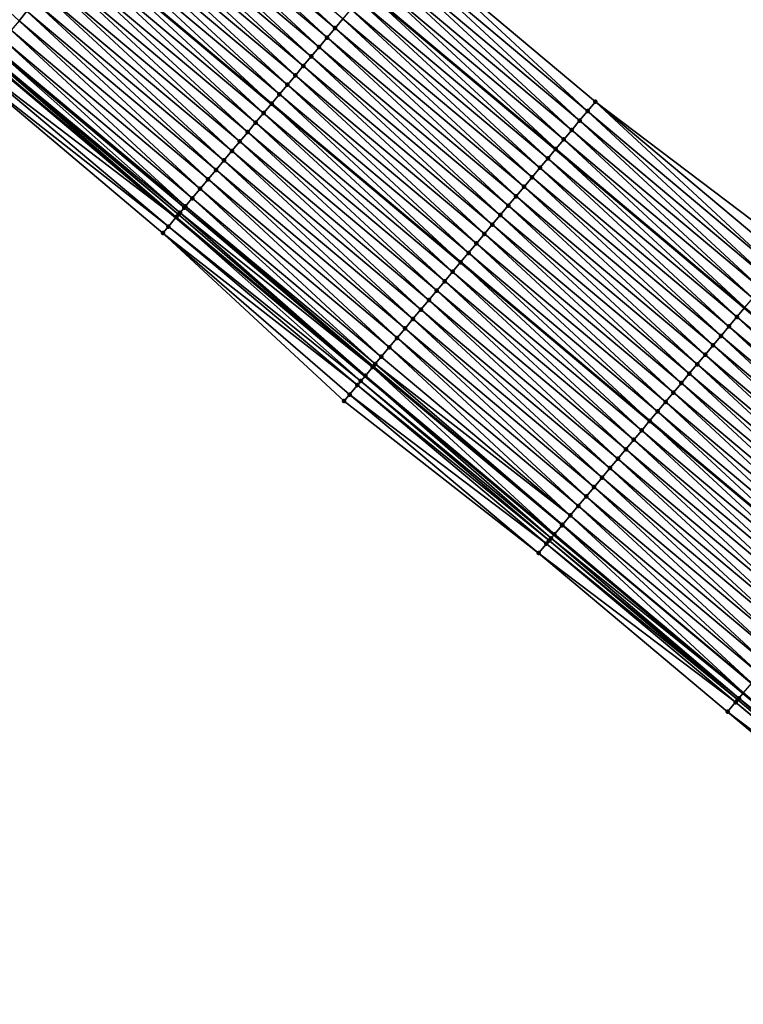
# Model space of a CAD drawing. Header units: feet. Extents: x 2010743 to 2022806, y 818705 to 837694.
# Tile 42 of 256: x 2016987 to 2017045, y 818999 to 819079. Entities that reach past the tile are written whole.
import ezdxf

# ---------------------------------------------------------------- set-up
doc = ezdxf.new("R2010")
doc.units = ezdxf.units.FT
doc.header["$MEASUREMENT"] = 0
for name, color, linetype, lineweight in [('EP_Travel Lane', 172, 'Continuous', 53), ('Road Shots', 141, 'Continuous', 100), ('STRIPING', 60, 'Continuous', 53)]:
    doc.layers.add(name, color=color, linetype=linetype, lineweight=lineweight)
doc.layers.add('I-77-MM17-21_NB-Surface-Border', color=7, linetype='Continuous')
doc.layers.add('I-77-MM17-21_NB-Surface-TIN', color=7, linetype='Continuous')

msp = doc.modelspace()

# ---------------------------------------------------------------- linework, layer by layer
at = {"layer": 'EP_Travel Lane'}
for points in [[(2016984.244, 819107.037, 276.954), (2016999.563, 819094.18, 277.169), (2017014.882, 819081.324, 277.36), (2017030.201, 819068.468, 277.579), (2017045.52, 819055.611, 277.8), (2017060.839, 819042.755, 277.991), (2017076.158, 819029.898, 278.171), (2017091.477, 819017.042, 278.32), (2017106.797, 819004.185, 278.46), (2017122.111, 818991.343, 278.565), (2017137.444, 818978.502, 278.664), (2017152.777, 818965.66, 278.732), (2017168.11, 818952.819, 278.829)], [(2016984.129, 819075.796, 277.528), (2016999.448, 819062.939, 277.719), (2017014.767, 819050.083, 277.936), (2017030.086, 819037.227, 278.167), (2017045.405, 819024.37, 278.378), (2017060.724, 819011.514, 278.568), (2017076.043, 818998.657, 278.731), (2017091.363, 818985.8, 278.856), (2017106.698, 818972.941, 278.97), (2017122.031, 818960.1, 279.058), (2017137.364, 818947.258, 279.128), (2017152.697, 818934.417, 279.179), (2017168.03, 818921.576, 279.245)]]:
    msp.add_polyline3d(points, dxfattribs=at)
at = {"layer": 'I-77-MM17-21_NB-Surface-Border', "color": 3, "linetype": 'Continuous', "lineweight": -3}
for points in [[(2016972.166, 819123.753, 276.628), (2016987.484, 819110.897, 276.863), (2017002.804, 819098.041, 277.073), (2017018.123, 819085.184, 277.275), (2017033.442, 819072.328, 277.495), (2017049.404, 819060.238, 277.699), (2017064.723, 819047.382, 277.886), (2017080.042, 819034.525, 278.065), (2017095.362, 819021.669, 278.213), (2017110.681, 819008.812, 278.364), (2017125.99, 818995.974, 278.48), (2017141.323, 818983.133, 278.569), (2017155.372, 818968.759, 278.623), (2017171.347, 818956.684, 278.657)], [(2017167.342, 818920.754, 279.229), (2017151.763, 818933.302, 279.158), (2017136.138, 818945.794, 279.092), (2017120.37, 818958.116, 279.016), (2017104.963, 818970.868, 278.926), (2017089.533, 818983.618, 278.801), (2017074.787, 818997.16, 278.687), (2017059.468, 819010.016, 278.53), (2017044.149, 819022.873, 278.338), (2017028.829, 819035.729, 278.144), (2017013.067, 819048.057, 277.905), (2016998.386, 819061.672, 277.692), (2016983.097, 819074.565, 277.502)]]:
    msp.add_polyline3d(points, dxfattribs=at)
at = {"layer": 'I-77-MM17-21_NB-Surface-TIN', "color": 128, "linetype": 'Continuous', "lineweight": -3}
for points in [[(2016986.73, 819078.893, 277.468), (2016987.372, 819079.659, 277.454), (2016972.053, 819092.515, 277.242)], [(2017011.693, 819077.525, 277.443), (2016997.017, 819091.148, 277.229), (2016996.374, 819090.382, 277.248)], [(2017012.336, 819078.291, 277.426), (2016997.66, 819091.914, 277.212), (2016997.017, 819091.148, 277.229)], [(2017011.693, 819077.525, 277.443), (2017012.336, 819078.291, 277.426), (2016997.017, 819091.148, 277.229)], [(2017012.336, 819078.291, 277.426), (2017012.979, 819079.057, 277.407), (2016997.66, 819091.914, 277.212)], [(2017011.05, 819076.76, 277.458), (2016996.374, 819090.382, 277.248), (2016995.731, 819089.616, 277.264)], [(2017011.05, 819076.76, 277.458), (2017011.693, 819077.525, 277.443), (2016996.374, 819090.382, 277.248)], [(2017010.407, 819075.994, 277.469), (2016995.731, 819089.616, 277.264), (2016995.088, 819088.85, 277.278)], [(2017010.407, 819075.994, 277.469), (2017011.05, 819076.76, 277.458), (2016995.731, 819089.616, 277.264)], [(2017009.764, 819075.228, 277.48), (2016995.088, 819088.85, 277.278), (2016994.445, 819088.084, 277.292)], [(2017009.764, 819075.228, 277.48), (2017010.407, 819075.994, 277.469), (2016995.088, 819088.85, 277.278)], [(2017009.121, 819074.462, 277.496), (2016994.445, 819088.084, 277.292), (2016993.802, 819087.318, 277.309)], [(2017009.121, 819074.462, 277.496), (2017009.764, 819075.228, 277.48), (2016994.445, 819088.084, 277.292)], [(2017008.478, 819073.696, 277.515), (2016993.802, 819087.318, 277.309), (2016993.159, 819086.552, 277.326)], [(2017008.478, 819073.696, 277.515), (2017009.121, 819074.462, 277.496), (2016993.802, 819087.318, 277.309)], [(2017007.835, 819072.93, 277.529), (2016993.159, 819086.552, 277.326), (2016992.516, 819085.786, 277.337)], [(2017007.835, 819072.93, 277.529), (2017008.478, 819073.696, 277.515), (2016993.159, 819086.552, 277.326)], [(2016992.516, 819085.786, 277.337), (2016991.873, 819085.02, 277.348), (2017007.192, 819072.164, 277.541)], [(2017007.835, 819072.93, 277.529), (2016992.516, 819085.786, 277.337), (2017007.192, 819072.164, 277.541)], [(2017006.549, 819071.398, 277.563), (2016991.873, 819085.02, 277.348), (2016991.23, 819084.255, 277.367)], [(2017006.549, 819071.398, 277.563), (2017007.192, 819072.164, 277.541), (2016991.873, 819085.02, 277.348)], [(2017032.799, 819071.562, 277.514), (2017018.123, 819085.184, 277.275), (2017017.48, 819084.419, 277.293)], [(2017032.799, 819071.562, 277.514), (2017033.442, 819072.328, 277.495), (2017018.123, 819085.184, 277.275)], [(2017005.906, 819070.632, 277.578), (2016991.23, 819084.255, 277.367), (2016990.587, 819083.489, 277.382)], [(2017005.906, 819070.632, 277.578), (2017006.549, 819071.398, 277.563), (2016991.23, 819084.255, 277.367)], [(2017032.156, 819070.796, 277.531), (2017017.48, 819084.419, 277.293), (2017016.837, 819083.653, 277.309)], [(2017032.156, 819070.796, 277.531), (2017032.799, 819071.562, 277.514), (2017017.48, 819084.419, 277.293)], [(2017005.263, 819069.866, 277.593), (2016990.587, 819083.489, 277.382), (2016989.944, 819082.723, 277.398)], [(2017005.263, 819069.866, 277.593), (2017005.906, 819070.632, 277.578), (2016990.587, 819083.489, 277.382)], [(2017031.513, 819070.031, 277.546), (2017016.837, 819083.653, 277.309), (2017016.194, 819082.887, 277.324)], [(2017031.513, 819070.031, 277.546), (2017032.156, 819070.796, 277.531), (2017016.837, 819083.653, 277.309)], [(2017004.62, 819069.101, 277.607), (2016989.944, 819082.723, 277.398), (2016989.301, 819081.957, 277.413)], [(2017004.62, 819069.101, 277.607), (2017005.263, 819069.866, 277.593), (2016989.944, 819082.723, 277.398)], [(2017030.87, 819069.265, 277.565), (2017016.194, 819082.887, 277.324), (2017015.551, 819082.121, 277.344)], [(2017030.87, 819069.265, 277.565), (2017031.513, 819070.031, 277.546), (2017016.194, 819082.887, 277.324)], [(2017003.978, 819068.335, 277.623), (2016989.301, 819081.957, 277.413), (2016988.658, 819081.191, 277.427)], [(2017003.978, 819068.335, 277.623), (2017004.62, 819069.101, 277.607), (2016989.301, 819081.957, 277.413)], [(2017030.227, 819068.499, 277.578), (2017015.551, 819082.121, 277.344), (2017014.908, 819081.355, 277.359)], [(2017030.227, 819068.499, 277.578), (2017030.87, 819069.265, 277.565), (2017015.551, 819082.121, 277.344)], [(2017003.335, 819067.569, 277.639), (2016988.658, 819081.191, 277.427), (2016988.015, 819080.425, 277.441)], [(2017003.335, 819067.569, 277.639), (2017003.978, 819068.335, 277.623), (2016988.658, 819081.191, 277.427)], [(2017029.584, 819067.733, 277.592), (2017014.882, 819081.324, 277.36), (2017014.265, 819080.589, 277.376)], [(2017014.908, 819081.355, 277.359), (2017014.882, 819081.324, 277.36), (2017030.201, 819068.468, 277.579)], [(2017029.584, 819067.733, 277.592), (2017030.201, 819068.468, 277.579), (2017014.882, 819081.324, 277.36)], [(2017030.227, 819068.499, 277.578), (2017014.908, 819081.355, 277.359), (2017030.201, 819068.468, 277.579)], [(2017002.692, 819066.803, 277.653), (2016988.015, 819080.425, 277.441), (2016987.372, 819079.659, 277.454)], [(2017002.692, 819066.803, 277.653), (2017003.335, 819067.569, 277.639), (2016988.015, 819080.425, 277.441)], [(2017028.941, 819066.967, 277.61), (2017014.265, 819080.589, 277.376), (2017013.622, 819079.823, 277.391)], [(2017028.941, 819066.967, 277.61), (2017029.584, 819067.733, 277.592), (2017014.265, 819080.589, 277.376)], [(2017002.049, 819066.037, 277.666), (2016987.372, 819079.659, 277.454), (2016986.73, 819078.893, 277.468)], [(2017002.049, 819066.037, 277.666), (2017002.692, 819066.803, 277.653), (2016987.372, 819079.659, 277.454)], [(2017028.298, 819066.201, 277.629), (2017013.622, 819079.823, 277.391), (2017012.979, 819079.057, 277.407)], [(2017028.298, 819066.201, 277.629), (2017028.941, 819066.967, 277.61), (2017013.622, 819079.823, 277.391)], [(2017001.406, 819065.271, 277.68), (2016986.73, 819078.893, 277.468), (2016986.087, 819078.127, 277.483)], [(2017001.406, 819065.271, 277.68), (2017002.049, 819066.037, 277.666), (2016986.73, 819078.893, 277.468)], [(2017027.655, 819065.435, 277.645), (2017012.979, 819079.057, 277.407), (2017012.336, 819078.291, 277.426)], [(2017027.655, 819065.435, 277.645), (2017028.298, 819066.201, 277.629), (2017012.979, 819079.057, 277.407)], [(2017000.763, 819064.505, 277.7), (2016986.087, 819078.127, 277.483), (2016985.444, 819077.361, 277.503)], [(2017000.763, 819064.505, 277.7), (2017001.406, 819065.271, 277.68), (2016986.087, 819078.127, 277.483)], [(2017027.012, 819064.669, 277.663), (2017012.336, 819078.291, 277.426), (2017011.693, 819077.525, 277.443)], [(2017027.012, 819064.669, 277.663), (2017027.655, 819065.435, 277.645), (2017012.336, 819078.291, 277.426)], [(2017000.212, 819063.849, 277.717), (2016985.444, 819077.361, 277.503), (2016984.864, 819076.672, 277.522)], [(2017000.212, 819063.849, 277.717), (2017000.763, 819064.505, 277.7), (2016985.444, 819077.361, 277.503)], [(2017025.726, 819063.137, 277.685), (2017011.05, 819076.76, 277.458), (2017010.407, 819075.994, 277.469)], [(2017026.369, 819063.903, 277.678), (2017011.693, 819077.525, 277.443), (2017011.05, 819076.76, 277.458)], [(2017025.726, 819063.137, 277.685), (2017026.369, 819063.903, 277.678), (2017011.05, 819076.76, 277.458)], [(2017026.369, 819063.903, 277.678), (2017027.012, 819064.669, 277.663), (2017011.693, 819077.525, 277.443)], [(2016999.477, 819062.973, 277.719), (2016984.313, 819076.014, 277.529), (2016984.158, 819075.83, 277.528)], [(2016999.656, 819063.187, 277.721), (2016984.375, 819076.089, 277.529), (2016984.313, 819076.014, 277.529)], [(2016999.477, 819062.973, 277.719), (2016999.656, 819063.187, 277.721), (2016984.313, 819076.014, 277.529)], [(2016999.777, 819063.331, 277.721), (2016984.801, 819076.596, 277.524), (2016984.375, 819076.089, 277.529)], [(2016999.656, 819063.187, 277.721), (2016999.777, 819063.331, 277.721), (2016984.375, 819076.089, 277.529)], [(2017000.12, 819063.739, 277.718), (2016984.864, 819076.672, 277.522), (2016984.801, 819076.596, 277.524)], [(2016999.777, 819063.331, 277.721), (2017000.12, 819063.739, 277.718), (2016984.801, 819076.596, 277.524)], [(2017000.12, 819063.739, 277.718), (2017000.212, 819063.849, 277.717), (2016984.864, 819076.672, 277.522)], [(2017025.083, 819062.372, 277.697), (2017010.407, 819075.994, 277.469), (2017009.764, 819075.228, 277.48)], [(2017025.083, 819062.372, 277.697), (2017025.726, 819063.137, 277.685), (2017010.407, 819075.994, 277.469)], [(2016983.515, 819075.064, 277.517), (2016999.448, 819062.939, 277.719), (2016984.129, 819075.796, 277.528)], [(2016999.477, 819062.973, 277.719), (2016984.158, 819075.83, 277.528), (2016984.129, 819075.796, 277.528)], [(2016999.477, 819062.973, 277.719), (2016984.129, 819075.796, 277.528), (2016999.448, 819062.939, 277.719)], [(2017024.44, 819061.606, 277.705), (2017009.764, 819075.228, 277.48), (2017009.121, 819074.462, 277.496)], [(2017024.44, 819061.606, 277.705), (2017025.083, 819062.372, 277.697), (2017009.764, 819075.228, 277.48)], [(2016998.834, 819062.207, 277.708), (2016983.515, 819075.064, 277.517), (2016983.097, 819074.565, 277.502)], [(2016998.386, 819061.672, 277.692), (2016998.834, 819062.207, 277.708), (2016983.097, 819074.565, 277.502)], [(2016998.834, 819062.207, 277.708), (2016999.448, 819062.939, 277.719), (2016983.515, 819075.064, 277.517)], [(2017023.797, 819060.84, 277.714), (2017009.121, 819074.462, 277.496), (2017008.478, 819073.696, 277.515)], [(2017023.797, 819060.84, 277.714), (2017024.44, 819061.606, 277.705), (2017009.121, 819074.462, 277.496)], [(2017023.154, 819060.074, 277.731), (2017008.478, 819073.696, 277.515), (2017007.835, 819072.93, 277.529)], [(2017023.154, 819060.074, 277.731), (2017023.797, 819060.84, 277.714), (2017008.478, 819073.696, 277.515)], [(2017007.835, 819072.93, 277.529), (2017007.192, 819072.164, 277.541), (2017022.511, 819059.308, 277.751)], [(2017023.154, 819060.074, 277.731), (2017007.835, 819072.93, 277.529), (2017022.511, 819059.308, 277.751)], [(2017021.868, 819058.542, 277.773), (2017007.192, 819072.164, 277.541), (2017006.549, 819071.398, 277.563)], [(2017021.868, 819058.542, 277.773), (2017022.511, 819059.308, 277.751), (2017007.192, 819072.164, 277.541)], [(2017048.118, 819058.706, 277.732), (2017033.442, 819072.328, 277.495), (2017032.799, 819071.562, 277.514)], [(2017048.118, 819058.706, 277.732), (2017048.761, 819059.472, 277.716), (2017033.442, 819072.328, 277.495)], [(2017048.761, 819059.472, 277.716), (2017049.404, 819060.238, 277.699), (2017033.442, 819072.328, 277.495)], [(2017021.225, 819057.776, 277.787), (2017006.549, 819071.398, 277.563), (2017005.906, 819070.632, 277.578)], [(2017021.225, 819057.776, 277.787), (2017021.868, 819058.542, 277.773), (2017006.549, 819071.398, 277.563)], [(2017047.475, 819057.94, 277.75), (2017032.799, 819071.562, 277.514), (2017032.156, 819070.796, 277.531)], [(2017047.475, 819057.94, 277.75), (2017048.118, 819058.706, 277.732), (2017032.799, 819071.562, 277.514)], [(2017020.583, 819057.01, 277.801), (2017005.906, 819070.632, 277.578), (2017005.263, 819069.866, 277.593)], [(2017020.583, 819057.01, 277.801), (2017021.225, 819057.776, 277.787), (2017005.906, 819070.632, 277.578)], [(2017046.832, 819057.174, 277.77), (2017032.156, 819070.796, 277.531), (2017031.513, 819070.031, 277.546)], [(2017046.832, 819057.174, 277.77), (2017047.475, 819057.94, 277.75), (2017032.156, 819070.796, 277.531)], [(2017019.94, 819056.244, 277.819), (2017005.263, 819069.866, 277.593), (2017004.62, 819069.101, 277.607)], [(2017019.94, 819056.244, 277.819), (2017020.583, 819057.01, 277.801), (2017005.263, 819069.866, 277.593)], [(2017046.189, 819056.409, 277.784), (2017031.513, 819070.031, 277.546), (2017030.87, 819069.265, 277.565)], [(2017046.189, 819056.409, 277.784), (2017046.832, 819057.174, 277.77), (2017031.513, 819070.031, 277.546)], [(2017019.297, 819055.478, 277.837), (2017004.62, 819069.101, 277.607), (2017003.978, 819068.335, 277.623)], [(2017019.297, 819055.478, 277.837), (2017019.94, 819056.244, 277.819), (2017004.62, 819069.101, 277.607)], [(2017045.546, 819055.643, 277.799), (2017030.87, 819069.265, 277.565), (2017030.227, 819068.499, 277.578)], [(2017045.546, 819055.643, 277.799), (2017046.189, 819056.409, 277.784), (2017030.87, 819069.265, 277.565)], [(2017018.654, 819054.713, 277.853), (2017003.978, 819068.335, 277.623), (2017003.335, 819067.569, 277.639)], [(2017018.654, 819054.713, 277.853), (2017019.297, 819055.478, 277.837), (2017003.978, 819068.335, 277.623)], [(2017044.903, 819054.877, 277.814), (2017030.201, 819068.468, 277.579), (2017029.584, 819067.733, 277.592)], [(2017030.227, 819068.499, 277.578), (2017030.201, 819068.468, 277.579), (2017045.52, 819055.611, 277.8)], [(2017044.903, 819054.877, 277.814), (2017045.52, 819055.611, 277.8), (2017030.201, 819068.468, 277.579)], [(2017045.546, 819055.643, 277.799), (2017030.227, 819068.499, 277.578), (2017045.52, 819055.611, 277.8)], [(2017018.011, 819053.947, 277.868), (2017003.335, 819067.569, 277.639), (2017002.692, 819066.803, 277.653)], [(2017018.011, 819053.947, 277.868), (2017018.654, 819054.713, 277.853), (2017003.335, 819067.569, 277.639)], [(2017044.26, 819054.111, 277.829), (2017029.584, 819067.733, 277.592), (2017028.941, 819066.967, 277.61)], [(2017044.26, 819054.111, 277.829), (2017044.903, 819054.877, 277.814), (2017029.584, 819067.733, 277.592)], [(2017017.368, 819053.181, 277.88), (2017002.692, 819066.803, 277.653), (2017002.049, 819066.037, 277.666)], [(2017017.368, 819053.181, 277.88), (2017018.011, 819053.947, 277.868), (2017002.692, 819066.803, 277.653)], [(2017043.617, 819053.345, 277.844), (2017028.941, 819066.967, 277.61), (2017028.298, 819066.201, 277.629)], [(2017043.617, 819053.345, 277.844), (2017044.26, 819054.111, 277.829), (2017028.941, 819066.967, 277.61)], [(2017016.725, 819052.415, 277.893), (2017002.049, 819066.037, 277.666), (2017001.406, 819065.271, 277.68)], [(2017016.725, 819052.415, 277.893), (2017017.368, 819053.181, 277.88), (2017002.049, 819066.037, 277.666)], [(2017042.974, 819052.579, 277.862), (2017028.298, 819066.201, 277.629), (2017027.655, 819065.435, 277.645)], [(2017042.974, 819052.579, 277.862), (2017043.617, 819053.345, 277.844), (2017028.298, 819066.201, 277.629)], [(2017016.082, 819051.649, 277.917), (2017001.406, 819065.271, 277.68), (2017000.763, 819064.505, 277.7)], [(2017016.082, 819051.649, 277.917), (2017016.725, 819052.415, 277.893), (2017001.406, 819065.271, 277.68)], [(2017042.331, 819051.813, 277.881), (2017027.655, 819065.435, 277.645), (2017027.012, 819064.669, 277.663)], [(2017042.331, 819051.813, 277.881), (2017042.974, 819052.579, 277.862), (2017027.655, 819065.435, 277.645)], [(2017015.593, 819051.066, 277.935), (2017000.763, 819064.505, 277.7), (2017000.212, 819063.849, 277.717)], [(2017015.593, 819051.066, 277.935), (2017016.082, 819051.649, 277.917), (2017000.763, 819064.505, 277.7)], [(2017041.688, 819051.047, 277.896), (2017027.012, 819064.669, 277.663), (2017026.369, 819063.903, 277.678)], [(2017041.688, 819051.047, 277.896), (2017042.331, 819051.813, 277.881), (2017027.012, 819064.669, 277.663)], [(2017014.796, 819050.117, 277.936), (2016999.656, 819063.187, 277.721), (2016999.477, 819062.973, 277.719)], [(2017014.796, 819050.117, 277.936), (2016999.777, 819063.331, 277.721), (2016999.656, 819063.187, 277.721)], [(2017015.377, 819050.809, 277.937), (2017000.12, 819063.739, 277.718), (2016999.777, 819063.331, 277.721)], [(2017014.796, 819050.117, 277.936), (2017015.377, 819050.809, 277.937), (2016999.777, 819063.331, 277.721)], [(2017015.439, 819050.883, 277.937), (2017000.212, 819063.849, 277.717), (2017000.12, 819063.739, 277.718)], [(2017015.377, 819050.809, 277.937), (2017015.439, 819050.883, 277.937), (2017000.12, 819063.739, 277.718)], [(2017015.439, 819050.883, 277.937), (2017015.593, 819051.066, 277.935), (2017000.212, 819063.849, 277.717)], [(2017041.045, 819050.281, 277.908), (2017026.369, 819063.903, 277.678), (2017025.726, 819063.137, 277.685)], [(2017041.045, 819050.281, 277.908), (2017041.688, 819051.047, 277.896), (2017026.369, 819063.903, 277.678)], [(2017014.426, 819049.677, 277.935), (2016999.448, 819062.939, 277.719), (2016998.834, 819062.207, 277.708)], [(2017014.796, 819050.117, 277.936), (2016999.477, 819062.973, 277.719), (2016999.448, 819062.939, 277.719)], [(2017014.796, 819050.117, 277.936), (2016999.448, 819062.939, 277.719), (2017014.767, 819050.083, 277.936)], [(2017014.426, 819049.677, 277.935), (2017014.767, 819050.083, 277.936), (2016999.448, 819062.939, 277.719)], [(2017040.402, 819049.515, 277.922), (2017025.726, 819063.137, 277.685), (2017025.083, 819062.372, 277.697)], [(2017040.402, 819049.515, 277.922), (2017041.045, 819050.281, 277.908), (2017025.726, 819063.137, 277.685)], [(2017014.153, 819049.351, 277.93), (2016998.834, 819062.207, 277.708), (2016998.386, 819061.672, 277.692)], [(2017013.067, 819048.057, 277.905), (2017013.51, 819048.585, 277.919), (2016998.386, 819061.672, 277.692)], [(2017013.51, 819048.585, 277.919), (2017014.153, 819049.351, 277.93), (2016998.386, 819061.672, 277.692)], [(2017014.153, 819049.351, 277.93), (2017014.426, 819049.677, 277.935), (2016998.834, 819062.207, 277.708)], [(2017039.116, 819047.984, 277.952), (2017024.44, 819061.606, 277.705), (2017023.797, 819060.84, 277.714)], [(2017039.759, 819048.75, 277.936), (2017025.083, 819062.372, 277.697), (2017024.44, 819061.606, 277.705)], [(2017039.116, 819047.984, 277.952), (2017039.759, 819048.75, 277.936), (2017024.44, 819061.606, 277.705)], [(2017039.759, 819048.75, 277.936), (2017040.402, 819049.515, 277.922), (2017025.083, 819062.372, 277.697)], [(2017038.473, 819047.218, 277.963), (2017023.797, 819060.84, 277.714), (2017023.154, 819060.074, 277.731)], [(2017038.473, 819047.218, 277.963), (2017039.116, 819047.984, 277.952), (2017023.797, 819060.84, 277.714)], [(2017023.154, 819060.074, 277.731), (2017022.511, 819059.308, 277.751), (2017037.83, 819046.452, 277.975)], [(2017038.473, 819047.218, 277.963), (2017023.154, 819060.074, 277.731), (2017037.83, 819046.452, 277.975)], [(2017037.187, 819045.686, 277.998), (2017022.511, 819059.308, 277.751), (2017021.868, 819058.542, 277.773)], [(2017037.187, 819045.686, 277.998), (2017037.83, 819046.452, 277.975), (2017022.511, 819059.308, 277.751)], [(2017036.544, 819044.92, 278.012), (2017021.868, 819058.542, 277.773), (2017021.225, 819057.776, 277.787)], [(2017036.544, 819044.92, 278.012), (2017037.187, 819045.686, 277.998), (2017021.868, 819058.542, 277.773)], [(2017035.902, 819044.154, 278.024), (2017021.225, 819057.776, 277.787), (2017020.583, 819057.01, 277.801)], [(2017035.902, 819044.154, 278.024), (2017036.544, 819044.92, 278.012), (2017021.225, 819057.776, 277.787)], [(2017035.259, 819043.388, 278.041), (2017020.583, 819057.01, 277.801), (2017019.94, 819056.244, 277.819)], [(2017035.259, 819043.388, 278.041), (2017035.902, 819044.154, 278.024), (2017020.583, 819057.01, 277.801)], [(2017034.616, 819042.622, 278.057), (2017019.94, 819056.244, 277.819), (2017019.297, 819055.478, 277.837)], [(2017034.616, 819042.622, 278.057), (2017035.259, 819043.388, 278.041), (2017019.94, 819056.244, 277.819)], [(2017033.973, 819041.856, 278.071), (2017019.297, 819055.478, 277.837), (2017018.654, 819054.713, 277.853)], [(2017033.973, 819041.856, 278.071), (2017034.616, 819042.622, 278.057), (2017019.297, 819055.478, 277.837)], [(2017060.222, 819042.02, 278.009), (2017045.52, 819055.611, 277.8), (2017044.903, 819054.877, 277.814)], [(2017033.33, 819041.09, 278.086), (2017018.654, 819054.713, 277.853), (2017018.011, 819053.947, 277.868)], [(2017033.33, 819041.09, 278.086), (2017033.973, 819041.856, 278.071), (2017018.654, 819054.713, 277.853)], [(2017059.579, 819041.255, 278.024), (2017044.903, 819054.877, 277.814), (2017044.26, 819054.111, 277.829)], [(2017059.579, 819041.255, 278.024), (2017060.222, 819042.02, 278.009), (2017044.903, 819054.877, 277.814)], [(2017032.687, 819040.325, 278.099), (2017018.011, 819053.947, 277.868), (2017017.368, 819053.181, 277.88)], [(2017032.687, 819040.325, 278.099), (2017033.33, 819041.09, 278.086), (2017018.011, 819053.947, 277.868)], [(2017058.936, 819040.489, 278.04), (2017044.26, 819054.111, 277.829), (2017043.617, 819053.345, 277.844)], [(2017058.936, 819040.489, 278.04), (2017059.579, 819041.255, 278.024), (2017044.26, 819054.111, 277.829)], [(2017032.044, 819039.559, 278.113), (2017017.368, 819053.181, 277.88), (2017016.725, 819052.415, 277.893)], [(2017032.044, 819039.559, 278.113), (2017032.687, 819040.325, 278.099), (2017017.368, 819053.181, 277.88)], [(2017058.293, 819039.723, 278.057), (2017043.617, 819053.345, 277.844), (2017042.974, 819052.579, 277.862)], [(2017058.293, 819039.723, 278.057), (2017058.936, 819040.489, 278.04), (2017043.617, 819053.345, 277.844)], [(2017031.401, 819038.793, 278.133), (2017016.725, 819052.415, 277.893), (2017016.082, 819051.649, 277.917)], [(2017031.401, 819038.793, 278.133), (2017032.044, 819039.559, 278.113), (2017016.725, 819052.415, 277.893)], [(2017057.65, 819038.957, 278.077), (2017042.974, 819052.579, 277.862), (2017042.331, 819051.813, 277.881)], [(2017057.65, 819038.957, 278.077), (2017058.293, 819039.723, 278.057), (2017042.974, 819052.579, 277.862)], [(2017031.401, 819038.793, 278.133), (2017016.082, 819051.649, 277.917), (2017015.593, 819051.066, 277.935)], [(2017057.007, 819038.191, 278.094), (2017042.331, 819051.813, 277.881), (2017041.688, 819051.047, 277.896)], [(2017057.007, 819038.191, 278.094), (2017057.65, 819038.957, 278.077), (2017042.331, 819051.813, 277.881)], [(2017030.115, 819037.261, 278.166), (2017015.377, 819050.809, 277.937), (2017014.796, 819050.117, 277.936)], [(2017030.729, 819037.993, 278.157), (2017015.439, 819050.883, 277.937), (2017015.377, 819050.809, 277.937)], [(2017030.115, 819037.261, 278.166), (2017030.729, 819037.993, 278.157), (2017015.377, 819050.809, 277.937)], [(2017030.758, 819038.027, 278.157), (2017015.593, 819051.066, 277.935), (2017015.439, 819050.883, 277.937)], [(2017030.729, 819037.993, 278.157), (2017030.758, 819038.027, 278.157), (2017015.439, 819050.883, 277.937)], [(2017030.758, 819038.027, 278.157), (2017031.401, 819038.793, 278.133), (2017015.593, 819051.066, 277.935)], [(2017056.364, 819037.425, 278.107), (2017041.688, 819051.047, 277.896), (2017041.045, 819050.281, 277.908)], [(2017056.364, 819037.425, 278.107), (2017057.007, 819038.191, 278.094), (2017041.688, 819051.047, 277.896)], [(2017029.684, 819036.748, 278.17), (2017014.426, 819049.677, 277.935), (2017014.153, 819049.351, 277.93)], [(2017029.844, 819036.939, 278.173), (2017014.767, 819050.083, 277.936), (2017014.426, 819049.677, 277.935)], [(2017029.684, 819036.748, 278.17), (2017029.844, 819036.939, 278.173), (2017014.426, 819049.677, 277.935)], [(2017014.796, 819050.117, 277.936), (2017014.767, 819050.083, 277.936), (2017030.086, 819037.227, 278.167)], [(2017029.844, 819036.939, 278.173), (2017030.086, 819037.227, 278.167), (2017014.767, 819050.083, 277.936)], [(2017030.115, 819037.261, 278.166), (2017014.796, 819050.117, 277.936), (2017030.086, 819037.227, 278.167)], [(2017055.721, 819036.659, 278.122), (2017041.045, 819050.281, 277.908), (2017040.402, 819049.515, 277.922)], [(2017055.721, 819036.659, 278.122), (2017056.364, 819037.425, 278.107), (2017041.045, 819050.281, 277.908)], [(2017029.472, 819036.495, 278.16), (2017014.153, 819049.351, 277.93), (2017013.51, 819048.585, 277.919)], [(2017029.472, 819036.495, 278.16), (2017029.684, 819036.748, 278.17), (2017014.153, 819049.351, 277.93)], [(2017055.078, 819035.893, 278.137), (2017040.402, 819049.515, 277.922), (2017039.759, 819048.75, 277.936)], [(2017055.078, 819035.893, 278.137), (2017055.721, 819036.659, 278.122), (2017040.402, 819049.515, 277.922)], [(2017028.829, 819035.729, 278.144), (2017013.51, 819048.585, 277.919), (2017013.067, 819048.057, 277.905)], [(2017028.829, 819035.729, 278.144), (2017029.472, 819036.495, 278.16), (2017013.51, 819048.585, 277.919)], [(2017054.435, 819035.127, 278.152), (2017039.759, 819048.75, 277.936), (2017039.116, 819047.984, 277.952)], [(2017054.435, 819035.127, 278.152), (2017055.078, 819035.893, 278.137), (2017039.759, 819048.75, 277.936)], [(2017053.792, 819034.361, 278.165), (2017039.116, 819047.984, 277.952), (2017038.473, 819047.218, 277.963)], [(2017053.792, 819034.361, 278.165), (2017054.435, 819035.127, 278.152), (2017039.116, 819047.984, 277.952)], [(2017052.506, 819032.83, 278.206), (2017037.83, 819046.452, 277.975), (2017037.187, 819045.686, 277.998)], [(2017038.473, 819047.218, 277.963), (2017037.83, 819046.452, 277.975), (2017053.15, 819033.596, 278.179)], [(2017052.506, 819032.83, 278.206), (2017053.15, 819033.596, 278.179), (2017037.83, 819046.452, 277.975)], [(2017053.792, 819034.361, 278.165), (2017038.473, 819047.218, 277.963), (2017053.15, 819033.596, 278.179)], [(2017051.864, 819032.064, 278.219), (2017037.187, 819045.686, 277.998), (2017036.544, 819044.92, 278.012)], [(2017051.864, 819032.064, 278.219), (2017052.506, 819032.83, 278.206), (2017037.187, 819045.686, 277.998)], [(2017051.221, 819031.298, 278.234), (2017036.544, 819044.92, 278.012), (2017035.902, 819044.154, 278.024)], [(2017051.221, 819031.298, 278.234), (2017051.864, 819032.064, 278.219), (2017036.544, 819044.92, 278.012)], [(2017050.578, 819030.532, 278.253), (2017035.902, 819044.154, 278.024), (2017035.259, 819043.388, 278.041)], [(2017050.578, 819030.532, 278.253), (2017051.221, 819031.298, 278.234), (2017035.902, 819044.154, 278.024)], [(2017049.935, 819029.766, 278.269), (2017035.259, 819043.388, 278.041), (2017034.616, 819042.622, 278.057)], [(2017049.935, 819029.766, 278.269), (2017050.578, 819030.532, 278.253), (2017035.259, 819043.388, 278.041)], [(2017049.292, 819029, 278.282), (2017034.616, 819042.622, 278.057), (2017033.973, 819041.856, 278.071)], [(2017049.292, 819029, 278.282), (2017049.935, 819029.766, 278.269), (2017034.616, 819042.622, 278.057)], [(2017048.649, 819028.234, 278.296), (2017033.973, 819041.856, 278.071), (2017033.33, 819041.09, 278.086)], [(2017048.649, 819028.234, 278.296), (2017049.292, 819029, 278.282), (2017033.973, 819041.856, 278.071)], [(2017048.006, 819027.468, 278.31), (2017033.33, 819041.09, 278.086), (2017032.687, 819040.325, 278.099)], [(2017048.006, 819027.468, 278.31), (2017048.649, 819028.234, 278.296), (2017033.33, 819041.09, 278.086)], [(2017047.363, 819026.702, 278.321), (2017032.687, 819040.325, 278.099), (2017032.044, 819039.559, 278.113)], [(2017047.363, 819026.702, 278.321), (2017048.006, 819027.468, 278.31), (2017032.687, 819040.325, 278.099)], [(2017046.72, 819025.937, 278.342), (2017032.044, 819039.559, 278.113), (2017031.401, 819038.793, 278.133)], [(2017046.72, 819025.937, 278.342), (2017047.363, 819026.702, 278.321), (2017032.044, 819039.559, 278.113)], [(2017046.1, 819025.199, 278.374), (2017031.401, 819038.793, 278.133), (2017030.758, 819038.027, 278.157)], [(2017046.1, 819025.199, 278.374), (2017046.72, 819025.937, 278.342), (2017031.401, 819038.793, 278.133)], [(2017045.434, 819024.405, 278.377), (2017030.729, 819037.993, 278.157), (2017030.115, 819037.261, 278.166)], [(2017046.077, 819025.171, 278.375), (2017030.758, 819038.027, 278.157), (2017030.729, 819037.993, 278.157)], [(2017045.434, 819024.405, 278.377), (2017046.077, 819025.171, 278.375), (2017030.729, 819037.993, 278.157)], [(2017046.077, 819025.171, 278.375), (2017046.1, 819025.199, 278.374), (2017030.758, 819038.027, 278.157)], [(2017045.071, 819023.973, 278.386), (2017029.844, 819036.939, 278.173), (2017029.684, 819036.748, 278.17)], [(2017029.844, 819036.939, 278.173), (2017045.405, 819024.37, 278.378), (2017030.086, 819037.227, 278.167)], [(2017045.071, 819023.973, 278.386), (2017045.405, 819024.37, 278.378), (2017029.844, 819036.939, 278.173)], [(2017030.115, 819037.261, 278.166), (2017030.086, 819037.227, 278.167), (2017045.405, 819024.37, 278.378)], [(2017045.434, 819024.405, 278.377), (2017030.115, 819037.261, 278.166), (2017045.405, 819024.37, 278.378)], [(2017044.791, 819023.639, 278.372), (2017029.472, 819036.495, 278.16), (2017028.829, 819035.729, 278.144)], [(2017044.969, 819023.85, 278.383), (2017029.684, 819036.748, 278.17), (2017029.472, 819036.495, 278.16)], [(2017044.791, 819023.639, 278.372), (2017044.969, 819023.85, 278.383), (2017029.472, 819036.495, 278.16)], [(2017044.969, 819023.85, 278.383), (2017045.071, 819023.973, 278.386), (2017029.684, 819036.748, 278.17)], [(2017044.149, 819022.873, 278.338), (2017044.791, 819023.639, 278.372), (2017028.829, 819035.729, 278.144)], [(2017045.071, 819023.973, 278.386), (2017060.724, 819011.514, 278.568), (2017045.405, 819024.37, 278.378)], [(2017045.434, 819024.405, 278.377), (2017045.405, 819024.37, 278.378), (2017060.724, 819011.514, 278.568)], [(2017060.11, 819010.782, 278.561), (2017044.791, 819023.639, 278.372), (2017044.149, 819022.873, 278.338)], [(2017060.214, 819010.906, 278.568), (2017044.969, 819023.85, 278.383), (2017044.791, 819023.639, 278.372)], [(2017060.11, 819010.782, 278.561), (2017060.214, 819010.906, 278.568), (2017044.791, 819023.639, 278.372)], [(2017060.214, 819010.906, 278.568), (2017045.071, 819023.973, 278.386), (2017044.969, 819023.85, 278.383)], [(2017060.214, 819010.906, 278.568), (2017060.724, 819011.514, 278.568), (2017045.071, 819023.973, 278.386)], [(2017059.468, 819010.016, 278.53), (2017060.11, 819010.782, 278.561), (2017044.149, 819022.873, 278.338)]]:
    msp.add_3dface(points, dxfattribs=at)
at = {"layer": 'Road Shots', "lineweight": 100}
for p in [(2017012.336, 819078.291, 277.426), (2017011.05, 819076.76, 277.458), (2017011.693, 819077.525, 277.443), (2017010.407, 819075.994, 277.469), (2017009.764, 819075.228, 277.48), (2017009.121, 819074.462, 277.496), (2017008.478, 819073.696, 277.515), (2017007.835, 819072.93, 277.529), (2017007.192, 819072.164, 277.541), (2017033.442, 819072.328, 277.495), (2017006.549, 819071.398, 277.563), (2017032.799, 819071.562, 277.514), (2017005.906, 819070.632, 277.578), (2017032.156, 819070.796, 277.531), (2017005.263, 819069.866, 277.593), (2017031.513, 819070.031, 277.546), (2017004.62, 819069.101, 277.607), (2017030.87, 819069.265, 277.565), (2017003.978, 819068.335, 277.623), (2017030.227, 819068.499, 277.578), (2017003.335, 819067.569, 277.639), (2017029.584, 819067.733, 277.592), (2017002.692, 819066.803, 277.653), (2017028.941, 819066.967, 277.61), (2017002.049, 819066.037, 277.666), (2017028.298, 819066.201, 277.629), (2017001.406, 819065.271, 277.68), (2017027.655, 819065.435, 277.645), (2017000.763, 819064.505, 277.7), (2017027.012, 819064.669, 277.663), (2016999.656, 819063.187, 277.721), (2016999.777, 819063.331, 277.721), (2017000.12, 819063.739, 277.718), (2017000.212, 819063.849, 277.717), (2017026.369, 819063.903, 277.678), (2016999.477, 819062.973, 277.719), (2017025.726, 819063.137, 277.685), (2016998.386, 819061.672, 277.692), (2016998.834, 819062.207, 277.708), (2017024.44, 819061.606, 277.705), (2017025.083, 819062.372, 277.697), (2017023.797, 819060.84, 277.714), (2017023.154, 819060.074, 277.731), (2017022.511, 819059.308, 277.751), (2017021.868, 819058.542, 277.773), (2017021.225, 819057.776, 277.787), (2017020.583, 819057.01, 277.801), (2017019.94, 819056.244, 277.819), (2017019.297, 819055.478, 277.837), (2017018.654, 819054.713, 277.853), (2017044.903, 819054.877, 277.814), (2017018.011, 819053.947, 277.868), (2017044.26, 819054.111, 277.829), (2017017.368, 819053.181, 277.88), (2017043.617, 819053.345, 277.844), (2017016.725, 819052.415, 277.893), (2017042.974, 819052.579, 277.862), (2017016.082, 819051.649, 277.917), (2017042.331, 819051.813, 277.881), (2017015.377, 819050.809, 277.937), (2017015.439, 819050.883, 277.937), (2017015.593, 819051.066, 277.935), (2017041.688, 819051.047, 277.896), (2017014.426, 819049.677, 277.935), (2017014.796, 819050.117, 277.936), (2017041.045, 819050.281, 277.908), (2017014.153, 819049.351, 277.93), (2017040.402, 819049.515, 277.922), (2017013.067, 819048.057, 277.905), (2017013.51, 819048.585, 277.919), (2017039.759, 819048.75, 277.936), (2017039.116, 819047.984, 277.952), (2017037.83, 819046.452, 277.975), (2017038.473, 819047.218, 277.963), (2017037.187, 819045.686, 277.998), (2017036.544, 819044.92, 278.012), (2017035.902, 819044.154, 278.024), (2017035.259, 819043.388, 278.041), (2017034.616, 819042.622, 278.057), (2017033.973, 819041.856, 278.071), (2017033.33, 819041.09, 278.086), (2017032.687, 819040.325, 278.099), (2017032.044, 819039.559, 278.113), (2017031.401, 819038.793, 278.133), (2017030.729, 819037.993, 278.157), (2017030.758, 819038.027, 278.157), (2017029.844, 819036.939, 278.173), (2017030.115, 819037.261, 278.166), (2017029.472, 819036.495, 278.16), (2017029.684, 819036.748, 278.17), (2017028.829, 819035.729, 278.144), (2017044.791, 819023.639, 278.372), (2017044.969, 819023.85, 278.383), (2017045.071, 819023.973, 278.386), (2017044.149, 819022.873, 278.338)]:
    msp.add_point(p, dxfattribs=at)
at = {"layer": 'STRIPING'}
msp.add_polyline3d([(2016976.554, 819097.877, 277.13), (2016991.873, 819085.02, 277.348), (2017007.192, 819072.164, 277.541), (2017022.511, 819059.308, 277.751), (2017037.83, 819046.452, 277.975), (2017053.15, 819033.596, 278.179), (2017068.469, 819020.739, 278.351), (2017083.788, 819007.883, 278.511), (2017099.108, 818995.026, 278.646), (2017114.433, 818982.175, 278.767), (2017129.766, 818969.334, 278.85), (2017145.099, 818956.493, 278.924), (2017160.431, 818943.652, 278.995), (2017175.764, 818930.81, 279.072)], dxfattribs=at)

doc.saveas('drawing.dxf')
